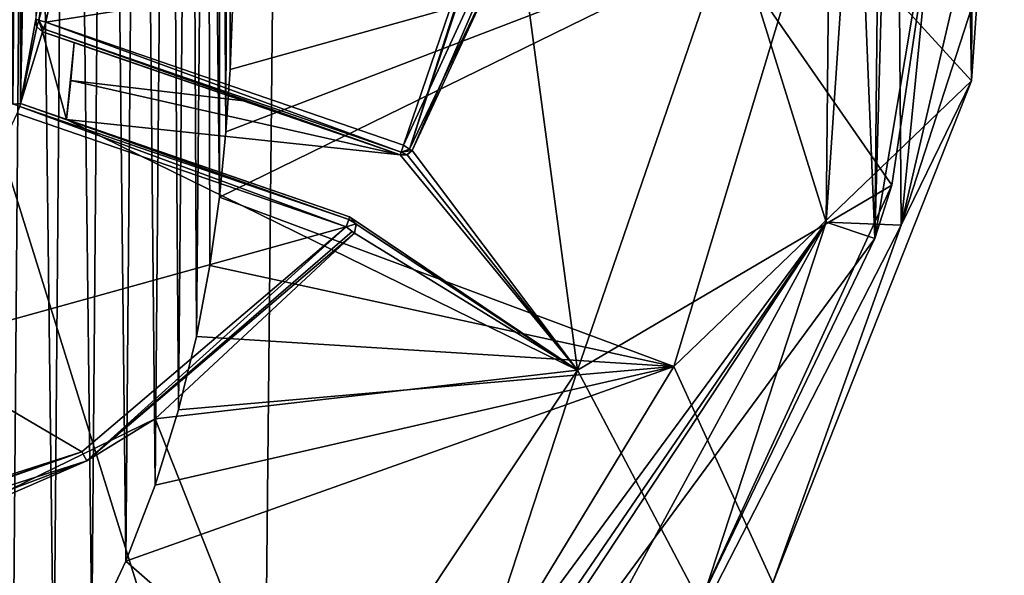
# Model space of a CAD drawing. Extents: x -200 to 200, y -703 to 625.
# Tile 13 of 256: x -82 to -63, y -688 to -677. Entities that reach past the tile are written whole.
import ezdxf

# ---------------------------------------------------------------- set-up
doc = ezdxf.new("R2010")
doc.units = 0
doc.header["$LTSCALE"] = 159.143519
for name, color, linetype in [('110', 7, 'CONTINUOUS'), ('111', 7, 'CONTINUOUS'), ('112', 7, 'CONTINUOUS'), ('113', 7, 'CONTINUOUS'), ('114', 7, 'CONTINUOUS'), ('116', 7, 'CONTINUOUS'), ('117', 7, 'CONTINUOUS'), ('120', 7, 'CONTINUOUS'), ('121', 7, 'CONTINUOUS'), ('122', 7, 'CONTINUOUS'), ('125', 7, 'CONTINUOUS'), ('129', 7, 'CONTINUOUS'), ('133', 7, 'CONTINUOUS'), ('146', 7, 'CONTINUOUS'), ('148', 7, 'CONTINUOUS'), ('149', 7, 'CONTINUOUS'), ('20', 7, 'CONTINUOUS'), ('21', 7, 'CONTINUOUS'), ('22', 7, 'CONTINUOUS'), ('25', 7, 'CONTINUOUS'), ('4', 7, 'CONTINUOUS'), ('72', 7, 'CONTINUOUS'), ('73', 7, 'CONTINUOUS'), ('75', 7, 'CONTINUOUS'), ('76', 7, 'CONTINUOUS'), ('79', 7, 'CONTINUOUS'), ('8', 7, 'CONTINUOUS'), ('90', 7, 'CONTINUOUS'), ('91', 7, 'CONTINUOUS'), ('92', 7, 'CONTINUOUS'), ('93', 7, 'CONTINUOUS')]:
    doc.layers.add(name, color=color, linetype=linetype)

msp = doc.modelspace()

# ---------------------------------------------------------------- linework, layer by layer
at = {"layer": '110', "color": 7, "linetype": 'CONTINUOUS'}
for points in [[(-81.859, -676.77, -19.8), (-80.95, -671.393, -19.941), (-81.802, -676.785, -19.941), (-81.859, -676.77, -19.8)], [(-80.95, -671.393, -19.941), (-80.809, -671.4, -20), (-81.802, -676.785, -19.941), (-80.95, -671.393, -19.941)], [(-80.809, -671.4, -20), (-81.089, -674.134, -20), (-81.802, -676.785, -19.941), (-80.809, -671.4, -20)], [(-81.089, -674.134, -20), (-81.666, -676.822, -20), (-81.802, -676.785, -19.941), (-81.089, -674.134, -20)]]:
    msp.add_3dface(points, dxfattribs=at)
at = {"layer": '111', "color": 7, "linetype": 'CONTINUOUS'}
for points in [[(-81.842, -676.916, -19.8), (-81.859, -676.77, -19.8), (-81.802, -676.785, -19.941), (-81.842, -676.916, -19.8)], [(-81.731, -677.011, -19.8), (-81.842, -676.916, -19.8), (-81.802, -676.785, -19.941), (-81.731, -677.011, -19.8)], [(-81.731, -677.011, -19.8), (-81.802, -676.785, -19.941), (-81.712, -676.956, -19.941), (-81.731, -677.011, -19.8)], [(-81.802, -676.785, -19.941), (-81.666, -676.822, -20), (-81.712, -676.956, -19.941), (-81.802, -676.785, -19.941)]]:
    msp.add_3dface(points, dxfattribs=at)
at = {"layer": '112', "color": 7, "linetype": 'CONTINUOUS'}
for points in [[(-81.712, -676.956, -19.941), (-81.666, -676.822, -20), (-74.781, -679.342, -19.941), (-81.712, -676.956, -19.941)], [(-81.666, -676.822, -20), (-74.735, -679.208, -20), (-74.781, -679.342, -19.941), (-81.666, -676.822, -20)], [(-74.8, -679.398, -19.8), (-81.731, -677.011, -19.8), (-81.712, -676.956, -19.941), (-74.8, -679.398, -19.8)], [(-74.8, -679.398, -19.8), (-81.712, -676.956, -19.941), (-74.781, -679.342, -19.941), (-74.8, -679.398, -19.8)]]:
    msp.add_3dface(points, dxfattribs=at)
at = {"layer": '113', "color": 7, "linetype": 'CONTINUOUS'}
for points in [[(-74.781, -679.342, -19.941), (-74.735, -679.208, -20), (-74.615, -679.283, -19.941), (-74.781, -679.342, -19.941)], [(-74.668, -679.397, -19.8), (-74.8, -679.398, -19.8), (-74.781, -679.342, -19.941), (-74.668, -679.397, -19.8)], [(-74.565, -679.314, -19.8), (-74.781, -679.342, -19.941), (-74.615, -679.283, -19.941), (-74.565, -679.314, -19.8)], [(-74.565, -679.314, -19.8), (-74.668, -679.397, -19.8), (-74.781, -679.342, -19.941), (-74.565, -679.314, -19.8)]]:
    msp.add_3dface(points, dxfattribs=at)
at = {"layer": '114', "color": 7, "linetype": 'CONTINUOUS'}
for points in [[(-74.735, -679.208, -20), (-72.999, -675.458, -20), (-72.072, -671.41, -19.941), (-74.735, -679.208, -20)], [(-74.615, -679.283, -19.941), (-74.735, -679.208, -20), (-72.072, -671.41, -19.941), (-74.615, -679.283, -19.941)], [(-72.014, -671.414, -19.8), (-74.615, -679.283, -19.941), (-72.072, -671.41, -19.941), (-72.014, -671.414, -19.8)], [(-72.014, -671.414, -19.8), (-72.809, -675.519, -19.8), (-74.615, -679.283, -19.941), (-72.014, -671.414, -19.8)], [(-72.809, -675.519, -19.8), (-74.565, -679.314, -19.8), (-74.615, -679.283, -19.941), (-72.809, -675.519, -19.8)]]:
    msp.add_3dface(points, dxfattribs=at)
at = {"layer": '116', "color": 7, "linetype": 'CONTINUOUS'}
for points in [[(-75.842, -680.789, -20), (-82.219, -678.593, -20), (-82.173, -678.459, -19.941), (-75.842, -680.789, -20)], [(-82.154, -678.404, -19.8), (-75.795, -680.651, -19.937), (-82.173, -678.459, -19.941), (-82.154, -678.404, -19.8)], [(-75.795, -680.651, -19.937), (-75.842, -680.789, -20), (-82.173, -678.459, -19.941), (-75.795, -680.651, -19.937)], [(-82.154, -678.404, -19.8), (-75.777, -680.6, -19.8), (-75.795, -680.651, -19.937), (-82.154, -678.404, -19.8)]]:
    msp.add_3dface(points, dxfattribs=at)
at = {"layer": '117', "color": 7, "linetype": 'CONTINUOUS'}
msp.add_3dface([(-82.306, -678.413, -19.8), (-82.154, -678.404, -19.8), (-82.173, -678.459, -19.941), (-82.306, -678.413, -19.8)], dxfattribs=at)
at = {"layer": '120', "color": 7, "linetype": 'CONTINUOUS'}
for points in [[(-80.967, -685.152, -20), (-75.842, -680.789, -20), (-80.87, -685.327, -19.8), (-80.967, -685.152, -20)], [(-80.87, -685.327, -19.8), (-75.842, -680.789, -20), (-75.728, -680.879, -19.937), (-80.87, -685.327, -19.8)], [(-75.685, -680.913, -19.8), (-80.87, -685.327, -19.8), (-75.728, -680.879, -19.937), (-75.685, -680.913, -19.8)], [(-87.378, -687.2, -20), (-80.967, -685.152, -20), (-87.36, -687.361, -19.918), (-87.378, -687.2, -20)], [(-80.967, -685.152, -20), (-87.356, -687.399, -19.8), (-87.36, -687.361, -19.918), (-80.967, -685.152, -20)], [(-80.967, -685.152, -20), (-80.87, -685.327, -19.8), (-87.356, -687.399, -19.8), (-80.967, -685.152, -20)]]:
    msp.add_3dface(points, dxfattribs=at)
at = {"layer": '121', "color": 7, "linetype": 'CONTINUOUS'}
for points in [[(-75.65, -680.732, -19.8), (-75.842, -680.789, -20), (-75.795, -680.651, -19.937), (-75.65, -680.732, -19.8)], [(-75.685, -680.913, -19.8), (-75.842, -680.789, -20), (-75.65, -680.732, -19.8), (-75.685, -680.913, -19.8)], [(-75.777, -680.6, -19.8), (-75.65, -680.732, -19.8), (-75.795, -680.651, -19.937), (-75.777, -680.6, -19.8)], [(-75.842, -680.789, -20), (-75.685, -680.913, -19.8), (-75.728, -680.879, -19.937), (-75.842, -680.789, -20)]]:
    msp.add_3dface(points, dxfattribs=at)
at = {"layer": '122', "color": 7, "linetype": 'CONTINUOUS'}
for points in [[(-81.986, -651.349, 20), (-82.837, -650.223, 20), (-82.315, -691.2, 20), (-81.986, -651.349, 20)], [(-81.509, -689.985, 20), (-81.986, -651.349, 20), (-82.315, -691.2, 20), (-81.509, -689.985, 20)], [(-81.199, -652.569, 20), (-81.986, -651.349, 20), (-81.509, -689.985, 20), (-81.199, -652.569, 20)], [(-80.773, -688.675, 20), (-81.199, -652.569, 20), (-81.509, -689.985, 20), (-80.773, -688.675, 20)], [(-80.482, -653.885, 20), (-81.199, -652.569, 20), (-80.773, -688.675, 20), (-80.482, -653.885, 20)], [(-80.113, -687.27, 20), (-80.482, -653.885, 20), (-80.773, -688.675, 20), (-80.113, -687.27, 20)], [(-79.843, -655.295, 20), (-80.482, -653.885, 20), (-80.113, -687.27, 20), (-79.843, -655.295, 20)], [(-79.546, -685.796, 20), (-79.843, -655.295, 20), (-80.113, -687.27, 20), (-79.546, -685.796, 20)], [(-79.294, -656.779, 20), (-79.843, -655.295, 20), (-79.546, -685.796, 20), (-79.294, -656.779, 20)], [(-79.094, -684.339, 20), (-79.294, -656.779, 20), (-79.546, -685.796, 20), (-79.094, -684.339, 20)], [(-78.862, -658.249, 20), (-79.294, -656.779, 20), (-79.094, -684.339, 20), (-78.862, -658.249, 20)], [(-78.746, -682.917, 20), (-78.862, -658.249, 20), (-79.094, -684.339, 20), (-78.746, -682.917, 20)], [(-78.534, -659.682, 20), (-78.862, -658.249, 20), (-78.746, -682.917, 20), (-78.534, -659.682, 20)], [(-78.487, -681.542, 20), (-78.534, -659.682, 20), (-78.746, -682.917, 20), (-78.487, -681.542, 20)], [(-78.295, -661.067, 20), (-78.534, -659.682, 20), (-78.302, -680.219, 20), (-78.295, -661.067, 20)], [(-78.302, -680.219, 20), (-78.534, -659.682, 20), (-78.487, -681.542, 20), (-78.302, -680.219, 20)], [(-78.176, -678.953, 20), (-78.295, -661.067, 20), (-78.302, -680.219, 20), (-78.176, -678.953, 20)], [(-78.131, -662.398, 20), (-78.295, -661.067, 20), (-78.176, -678.953, 20), (-78.131, -662.398, 20)], [(-78.095, -677.74, 20), (-78.131, -662.398, 20), (-78.176, -678.953, 20), (-78.095, -677.74, 20)], [(-78.047, -676.579, 20), (-78.131, -662.398, 20), (-78.095, -677.74, 20), (-78.047, -676.579, 20)]]:
    msp.add_3dface(points, dxfattribs=at)
at = {"layer": '125', "color": 7, "linetype": 'CONTINUOUS'}
for points in [[(-66.544, -680.7, 0.025), (-66.358, -662.275, 0.025), (-65.238, -661.236, 0.025), (-66.544, -680.7, 0.025)], [(-65.086, -680.76, 0.025), (-66.544, -680.7, 0.025), (-65.238, -661.236, 0.025), (-65.086, -680.76, 0.025)], [(-63.762, -667.391, 0.025), (-65.086, -680.76, 0.025), (-65.238, -661.236, 0.025), (-63.762, -667.391, 0.025)], [(-63.769, -675.102, 0.025), (-65.086, -680.76, 0.025), (-63.762, -667.391, 0.025), (-63.769, -675.102, 0.025)], [(-77.464, -695.541, 0.025), (-66.544, -680.7, 0.025), (-77.393, -696.53, 0.025), (-77.464, -695.541, 0.025)], [(-77.393, -696.53, 0.025), (-66.544, -680.7, 0.025), (-73.549, -693.585, 0.025), (-77.393, -696.53, 0.025)], [(-73.549, -693.585, 0.025), (-66.544, -680.7, 0.025), (-69.158, -688.685, 0.025), (-73.549, -693.585, 0.025)], [(-69.158, -688.685, 0.025), (-66.544, -680.7, 0.025), (-65.086, -680.76, 0.025), (-69.158, -688.685, 0.025)]]:
    msp.add_3dface(points, dxfattribs=at)
at = {"layer": '129', "color": 7, "linetype": 'CONTINUOUS'}
for points in [[(-66.358, -662.275), (-66.544, -680.7, 0.025), (-66.544, -680.7), (-66.358, -662.275)], [(-66.358, -662.275, 0.025), (-66.544, -680.7, 0.025), (-66.358, -662.275), (-66.358, -662.275, 0.025)], [(-66.544, -680.7), (-77.464, -695.541, 0.025), (-77.464, -695.541), (-66.544, -680.7)], [(-66.544, -680.7, 0.025), (-77.464, -695.541, 0.025), (-66.544, -680.7), (-66.544, -680.7, 0.025)]]:
    msp.add_3dface(points, dxfattribs=at)
at = {"layer": '133', "color": 7, "linetype": 'CONTINUOUS'}
for points in [[(-63.088, -668.828, 5.068), (-66.808, -674.587, 14.847), (-63.723, -677.964, 5.377), (-63.088, -668.828, 5.068)], [(-78.302, -680.219, 20), (-69.491, -683.499, 16.012), (-66.808, -674.587, 14.847), (-78.302, -680.219, 20)], [(-78.176, -678.953, 20), (-78.302, -680.219, 20), (-66.808, -674.587, 14.847), (-78.176, -678.953, 20)], [(-78.095, -677.74, 20), (-78.176, -678.953, 20), (-66.808, -674.587, 14.847), (-78.095, -677.74, 20)], [(-78.047, -676.579, 20), (-78.095, -677.74, 20), (-66.808, -674.587, 14.847), (-78.047, -676.579, 20)], [(-66.808, -674.587, 14.847), (-69.491, -683.499, 16.012), (-63.723, -677.964, 5.377), (-66.808, -674.587, 14.847)], [(-63.723, -677.964, 5.377), (-69.491, -683.499, 16.012), (-67.575, -687.689, 7.337), (-63.723, -677.964, 5.377)], [(-78.302, -680.219, 20), (-78.487, -681.542, 20), (-69.491, -683.499, 16.012), (-78.302, -680.219, 20)], [(-78.487, -681.542, 20), (-78.746, -682.917, 20), (-69.491, -683.499, 16.012), (-78.487, -681.542, 20)], [(-78.746, -682.917, 20), (-79.094, -684.339, 20), (-69.491, -683.499, 16.012), (-78.746, -682.917, 20)], [(-80.113, -687.27, 20), (-74.676, -692.027, 17.013), (-69.491, -683.499, 16.012), (-80.113, -687.27, 20)], [(-79.546, -685.796, 20), (-80.113, -687.27, 20), (-69.491, -683.499, 16.012), (-79.546, -685.796, 20)], [(-79.094, -684.339, 20), (-79.546, -685.796, 20), (-69.491, -683.499, 16.012), (-79.094, -684.339, 20)], [(-69.491, -683.499, 16.012), (-74.676, -692.027, 17.013), (-67.575, -687.689, 7.337), (-69.491, -683.499, 16.012)], [(-80.113, -687.27, 20), (-80.773, -688.675, 20), (-74.676, -692.027, 17.013), (-80.113, -687.27, 20)]]:
    msp.add_3dface(points, dxfattribs=at)
at = {"layer": '146', "color": 7, "linetype": 'CONTINUOUS'}
for points in [[(-95, -701.2), (-94.396, -641.206), (-77.464, -695.541), (-95, -701.2)], [(-94.396, -641.206), (-76.978, -647.217), (-77.464, -695.541), (-94.396, -641.206)], [(-76.978, -647.217), (-66.544, -680.7), (-77.464, -695.541), (-76.978, -647.217)], [(-76.978, -647.217), (-66.358, -662.275), (-66.544, -680.7), (-76.978, -647.217)]]:
    msp.add_3dface(points, dxfattribs=at)
at = {"layer": '148', "color": 7, "linetype": 'CONTINUOUS'}
for points in [[(-63.769, -675.102, 0.025), (-63.088, -668.828, 5.068), (-63.723, -677.964, 5.377), (-63.769, -675.102, 0.025)], [(-63.769, -675.102, 0.025), (-63.723, -677.964, 5.377), (-63.72, -676.532, 2.638), (-63.769, -675.102, 0.025)]]:
    msp.add_3dface(points, dxfattribs=at)
at = {"layer": '149', "color": 7, "linetype": 'CONTINUOUS'}
for points in [[(-65.086, -680.76, 0.025), (-63.769, -675.102, 0.025), (-63.72, -676.532, 2.638), (-65.086, -680.76, 0.025)], [(-63.723, -677.964, 5.377), (-65.086, -680.76, 0.025), (-63.72, -676.532, 2.638), (-63.723, -677.964, 5.377)], [(-65.086, -680.76, 0.025), (-63.723, -677.964, 5.377), (-67.575, -687.689, 7.337), (-65.086, -680.76, 0.025)], [(-69.158, -688.685, 0.025), (-65.086, -680.76, 0.025), (-67.575, -687.689, 7.337), (-69.158, -688.685, 0.025)]]:
    msp.add_3dface(points, dxfattribs=at)
at = {"layer": '20', "color": 7, "linetype": 'CONTINUOUS'}
for points in [[(-94.396, -641.206), (-95, -701.2), (-77.464, -695.541), (-94.396, -641.206)], [(-94.396, -641.206), (-77.464, -695.541), (-76.978, -647.217), (-94.396, -641.206)], [(-77.464, -695.541), (-66.544, -680.7), (-76.978, -647.217), (-77.464, -695.541)], [(-66.544, -680.7), (-66.358, -662.275), (-76.978, -647.217), (-66.544, -680.7)]]:
    msp.add_3dface(points, dxfattribs=at)
at = {"layer": '21', "color": 7, "linetype": 'CONTINUOUS'}
for points in [[(-82.306, -661.987, -19), (-82.154, -661.996, -19), (-82.306, -678.413, -19), (-82.306, -661.987, -19)], [(-82.306, -678.413, -19), (-82.154, -661.996, -19), (-82.154, -678.404, -19), (-82.306, -678.413, -19)], [(-82.154, -661.996, -19), (-81.859, -663.63, -19), (-82.154, -678.404, -19), (-82.154, -661.996, -19)], [(-81.859, -663.63, -19), (-81.859, -676.77, -19), (-82.154, -678.404, -19), (-81.859, -663.63, -19)], [(-81.859, -676.77, -19), (-81.842, -676.916, -19), (-82.154, -678.404, -19), (-81.859, -676.77, -19)], [(-81.842, -676.916, -19), (-81.731, -677.011, -19), (-82.154, -678.404, -19), (-81.842, -676.916, -19)], [(-82.154, -678.404, -19), (-81.731, -677.011, -19), (-81.267, -678.709, -19), (-82.154, -678.404, -19)], [(-81.731, -677.011, -19), (-81.118, -677.222, -19), (-81.267, -678.709, -19), (-81.731, -677.011, -19)], [(-81.267, -678.709, -19), (-81.118, -677.222, -19), (-81.182, -677.956, -19), (-81.267, -678.709, -19)]]:
    msp.add_3dface(points, dxfattribs=at)
at = {"layer": '22', "color": 7, "linetype": 'CONTINUOUS'}
for points in [[(-65.404, -661.977, -0.025), (-65.595, -681.017, -0.025), (-65.099, -663.02, -2.566), (-65.404, -661.977, -0.025)], [(-65.099, -663.02, -2.566), (-65.595, -681.017, -0.025), (-64.002, -671.512, -2.001), (-65.099, -663.02, -2.566)], [(-64.002, -671.512, -2.001), (-65.595, -681.017, -0.025), (-65.27, -679.981, -2.568), (-64.002, -671.512, -2.001)], [(-65.27, -679.981, -2.568), (-65.595, -681.017, -0.025), (-68.991, -688.067, -4.135), (-65.27, -679.981, -2.568)], [(-65.595, -681.017, -0.025), (-76.88, -696.353, -0.025), (-68.991, -688.067, -4.135), (-65.595, -681.017, -0.025)]]:
    msp.add_3dface(points, dxfattribs=at)
at = {"layer": '25', "color": 7, "linetype": 'CONTINUOUS'}
for points in [[(-64.002, -671.512, -2.001), (-65.27, -679.981, -2.568), (-68.517, -675.299, -13.324), (-64.002, -671.512, -2.001)], [(-74.565, -679.314, -17.465), (-72.556, -674.662, -16.693), (-71.358, -683.568, -14.43), (-74.565, -679.314, -17.465)], [(-71.358, -683.568, -14.43), (-72.556, -674.662, -16.693), (-68.517, -675.299, -13.324), (-71.358, -683.568, -14.43)], [(-65.27, -679.981, -2.568), (-71.358, -683.568, -14.43), (-68.517, -675.299, -13.324), (-65.27, -679.981, -2.568)], [(-81.182, -677.956, -19), (-81.118, -677.222, -19), (-77.837, -678.352, -18.633), (-81.182, -677.956, -19)], [(-81.267, -678.709, -19), (-81.182, -677.956, -19), (-74.8, -679.398, -17.566), (-81.267, -678.709, -19)], [(-74.8, -679.398, -17.566), (-81.182, -677.956, -19), (-77.837, -678.352, -18.633), (-74.8, -679.398, -17.566)], [(-75.777, -680.6, -17.876), (-81.267, -678.709, -19), (-71.358, -683.568, -14.43), (-75.777, -680.6, -17.876)], [(-78.441, -679.682, -18.714), (-81.267, -678.709, -19), (-75.777, -680.6, -17.876), (-78.441, -679.682, -18.714)], [(-81.267, -678.709, -19), (-74.8, -679.398, -17.566), (-71.358, -683.568, -14.43), (-81.267, -678.709, -19)], [(-74.8, -679.398, -17.566), (-74.665, -679.396, -17.504), (-71.358, -683.568, -14.43), (-74.8, -679.398, -17.566)], [(-74.665, -679.396, -17.504), (-74.565, -679.314, -17.465), (-71.358, -683.568, -14.43), (-74.665, -679.396, -17.504)], [(-65.27, -679.981, -2.568), (-68.991, -688.067, -4.135), (-71.358, -683.568, -14.43), (-65.27, -679.981, -2.568)], [(-75.649, -680.737, -17.812), (-75.777, -680.6, -17.876), (-71.358, -683.568, -14.43), (-75.649, -680.737, -17.812)], [(-75.685, -680.913, -17.809), (-75.649, -680.737, -17.812), (-71.358, -683.568, -14.43), (-75.685, -680.913, -17.809)], [(-79.546, -684.511, -18.649), (-75.685, -680.913, -17.809), (-71.358, -683.568, -14.43), (-79.546, -684.511, -18.649)], [(-76.732, -691.63, -15.219), (-79.546, -684.511, -18.649), (-71.358, -683.568, -14.43), (-76.732, -691.63, -15.219)], [(-75.084, -694.956, -6.358), (-76.732, -691.63, -15.219), (-71.358, -683.568, -14.43), (-75.084, -694.956, -6.358)], [(-68.991, -688.067, -4.135), (-75.084, -694.956, -6.358), (-71.358, -683.568, -14.43), (-68.991, -688.067, -4.135)], [(-84.014, -686.686, -19), (-79.546, -684.511, -18.649), (-76.732, -691.63, -15.219), (-84.014, -686.686, -19)], [(-84.841, -697.682, -15.69), (-84.014, -686.686, -19), (-76.732, -691.63, -15.219), (-84.841, -697.682, -15.69)]]:
    msp.add_3dface(points, dxfattribs=at)
at = {"layer": '4', "color": 7, "linetype": 'CONTINUOUS'}
for points in [[(-65.404, -661.977, -0.025), (-66.358, -662.275, -0.025), (-65.595, -681.017, -0.025), (-65.404, -661.977, -0.025)], [(-66.358, -662.275, -0.025), (-66.544, -680.7, -0.025), (-65.595, -681.017, -0.025), (-66.358, -662.275, -0.025)], [(-66.544, -680.7, -0.025), (-77.464, -695.541, -0.025), (-76.88, -696.353, -0.025), (-66.544, -680.7, -0.025)], [(-65.595, -681.017, -0.025), (-66.544, -680.7, -0.025), (-76.88, -696.353, -0.025), (-65.595, -681.017, -0.025)]]:
    msp.add_3dface(points, dxfattribs=at)
at = {"layer": '72', "color": 7, "linetype": 'CONTINUOUS'}
for points in [[(-81.666, -676.822, -20), (-81.089, -674.134, -20), (-72.999, -675.458, -20), (-81.666, -676.822, -20)], [(-74.735, -679.208, -20), (-81.666, -676.822, -20), (-72.999, -675.458, -20), (-74.735, -679.208, -20)], [(-82.219, -678.593, -20), (-75.842, -680.789, -20), (-84.366, -683.156, -20), (-82.219, -678.593, -20)], [(-84.366, -683.156, -20), (-75.842, -680.789, -20), (-80.967, -685.152, -20), (-84.366, -683.156, -20)], [(-87.378, -687.2, -20), (-84.366, -683.156, -20), (-80.967, -685.152, -20), (-87.378, -687.2, -20)]]:
    msp.add_3dface(points, dxfattribs=at)
at = {"layer": '73', "color": 7, "linetype": 'CONTINUOUS'}
for points in [[(-82.154, -678.404, -19), (-81.267, -678.709, -19), (-82.154, -678.404, -19.8), (-82.154, -678.404, -19)], [(-82.154, -678.404, -19.8), (-78.441, -679.682, -18.714), (-75.777, -680.6, -19.8), (-82.154, -678.404, -19.8)], [(-81.267, -678.709, -19), (-78.441, -679.682, -18.714), (-82.154, -678.404, -19.8), (-81.267, -678.709, -19)], [(-78.441, -679.682, -18.714), (-75.777, -680.6, -17.876), (-75.777, -680.6, -19.8), (-78.441, -679.682, -18.714)]]:
    msp.add_3dface(points, dxfattribs=at)
at = {"layer": '75', "color": 7, "linetype": 'CONTINUOUS'}
for points in [[(-75.685, -680.913, -19.8), (-79.546, -684.511, -18.649), (-80.87, -685.327, -19.8), (-75.685, -680.913, -19.8)], [(-75.685, -680.913, -17.809), (-79.546, -684.511, -18.649), (-75.685, -680.913, -19.8), (-75.685, -680.913, -17.809)], [(-79.546, -684.511, -18.649), (-84.014, -686.686, -19), (-80.87, -685.327, -19.8), (-79.546, -684.511, -18.649)], [(-85.668, -687.125, -19), (-87.356, -687.399, -19), (-80.87, -685.327, -19.8), (-85.668, -687.125, -19)], [(-80.87, -685.327, -19.8), (-87.356, -687.399, -19), (-87.356, -687.399, -19.8), (-80.87, -685.327, -19.8)], [(-84.014, -686.686, -19), (-85.668, -687.125, -19), (-80.87, -685.327, -19.8), (-84.014, -686.686, -19)]]:
    msp.add_3dface(points, dxfattribs=at)
at = {"layer": '76', "color": 7, "linetype": 'CONTINUOUS'}
for points in [[(-72.556, -674.662, -16.693), (-74.565, -679.314, -17.465), (-72.809, -675.519, -19.8), (-72.556, -674.662, -16.693)], [(-72.809, -675.519, -19.8), (-74.565, -679.314, -17.465), (-74.565, -679.314, -19.8), (-72.809, -675.519, -19.8)]]:
    msp.add_3dface(points, dxfattribs=at)
at = {"layer": '79', "color": 7, "linetype": 'CONTINUOUS'}
for points in [[(-74.8, -679.398, -19.8), (-81.731, -677.011, -19), (-81.731, -677.011, -19.8), (-74.8, -679.398, -19.8)], [(-81.118, -677.222, -19), (-81.731, -677.011, -19), (-74.8, -679.398, -19.8), (-81.118, -677.222, -19)], [(-77.837, -678.352, -18.633), (-81.118, -677.222, -19), (-74.8, -679.398, -19.8), (-77.837, -678.352, -18.633)], [(-74.8, -679.398, -17.566), (-77.837, -678.352, -18.633), (-74.8, -679.398, -19.8), (-74.8, -679.398, -17.566)]]:
    msp.add_3dface(points, dxfattribs=at)
at = {"layer": '8', "color": 7, "linetype": 'CONTINUOUS'}
for points in [[(-66.544, -680.7, -0.025), (-66.358, -662.275, -0.025), (-66.544, -680.7), (-66.544, -680.7, -0.025)], [(-66.544, -680.7), (-66.358, -662.275, -0.025), (-66.358, -662.275), (-66.544, -680.7)], [(-77.464, -695.541), (-66.544, -680.7, -0.025), (-66.544, -680.7), (-77.464, -695.541)], [(-77.464, -695.541, -0.025), (-66.544, -680.7, -0.025), (-77.464, -695.541), (-77.464, -695.541, -0.025)]]:
    msp.add_3dface(points, dxfattribs=at)
at = {"layer": '90', "color": 7, "linetype": 'CONTINUOUS'}
for points in [[(-81.842, -676.916, -19), (-81.859, -676.77, -19), (-81.842, -676.916, -19.8), (-81.842, -676.916, -19)], [(-81.859, -676.77, -19), (-81.859, -676.77, -19.8), (-81.842, -676.916, -19.8), (-81.859, -676.77, -19)], [(-81.731, -677.011, -19), (-81.842, -676.916, -19), (-81.731, -677.011, -19.8), (-81.731, -677.011, -19)], [(-81.731, -677.011, -19.8), (-81.842, -676.916, -19), (-81.842, -676.916, -19.8), (-81.731, -677.011, -19.8)]]:
    msp.add_3dface(points, dxfattribs=at)
at = {"layer": '91', "color": 7, "linetype": 'CONTINUOUS'}
for points in [[(-74.665, -679.396, -17.504), (-74.8, -679.398, -17.566), (-74.668, -679.397, -19.8), (-74.665, -679.396, -17.504)], [(-74.8, -679.398, -17.566), (-74.8, -679.398, -19.8), (-74.668, -679.397, -19.8), (-74.8, -679.398, -17.566)], [(-74.565, -679.314, -19.8), (-74.665, -679.396, -17.504), (-74.668, -679.397, -19.8), (-74.565, -679.314, -19.8)], [(-74.565, -679.314, -17.465), (-74.665, -679.396, -17.504), (-74.565, -679.314, -19.8), (-74.565, -679.314, -17.465)]]:
    msp.add_3dface(points, dxfattribs=at)
at = {"layer": '92', "color": 7, "linetype": 'CONTINUOUS'}
for points in [[(-82.154, -678.404, -19), (-82.154, -678.404, -19.8), (-82.306, -678.413, -19.8), (-82.154, -678.404, -19)], [(-82.306, -678.413, -19), (-82.154, -678.404, -19), (-82.306, -678.413, -19.8), (-82.306, -678.413, -19)]]:
    msp.add_3dface(points, dxfattribs=at)
at = {"layer": '93', "color": 7, "linetype": 'CONTINUOUS'}
for points in [[(-75.777, -680.6, -17.876), (-75.649, -680.737, -17.812), (-75.777, -680.6, -19.8), (-75.777, -680.6, -17.876)], [(-75.777, -680.6, -19.8), (-75.649, -680.737, -17.812), (-75.65, -680.732, -19.8), (-75.777, -680.6, -19.8)], [(-75.649, -680.737, -17.812), (-75.685, -680.913, -17.809), (-75.65, -680.732, -19.8), (-75.649, -680.737, -17.812)], [(-75.685, -680.913, -17.809), (-75.685, -680.913, -19.8), (-75.65, -680.732, -19.8), (-75.685, -680.913, -17.809)]]:
    msp.add_3dface(points, dxfattribs=at)

doc.saveas('drawing.dxf')
